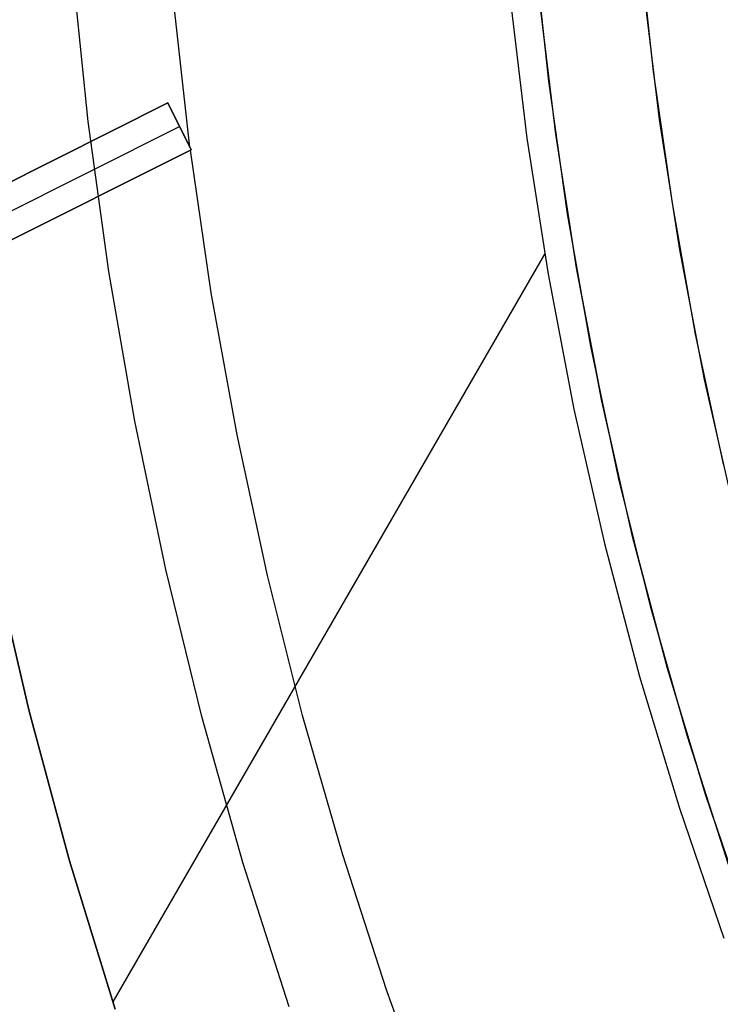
# Model space of a CAD drawing. Header units: millimetres. Extents: x 10802 to 11966, y -167 to 850.
# Tile 13 of 182: x 11298 to 11311, y 456 to 475. Entities that reach past the tile are written whole.
import ezdxf

# ---------------------------------------------------------------- set-up
doc = ezdxf.new("R2010")
doc.units = ezdxf.units.MM
doc.layers.add('1', color=7, linetype='Continuous')
doc.layers.add('color', color=7, linetype='Continuous')

msp = doc.modelspace()

# ---------------------------------------------------------------- linework, layer by layer
at = {"layer": '1', "color": 29, "true_color": 0x4d342b}
for p, q in [((11307.407, 475.155, 65.657), (11307.72, 472.548, 65.657)), ((11308.27, 472.624, 46.264), (11307.959, 475.212, 46.264)), ((11308.27, 472.624, 34.462), (11307.959, 475.212, 34.462)), ((11308.27, 472.624, 40.363), (11307.959, 475.212, 40.363)), ((11307.72, 472.548, 65.657), (11308.123, 469.953, 65.657)), ((11308.67, 470.048, 46.264), (11308.27, 472.624, 46.264)), ((11308.67, 470.048, 34.462), (11308.27, 472.624, 34.462)), ((11308.67, 470.048, 40.363), (11308.27, 472.624, 40.363)), ((11308.057, 470.336, 65.657), (11299.817, 456.064, 65.657)), ((11308.123, 469.953, 65.657), (11308.616, 467.374, 65.657)), ((11309.159, 467.487, 46.264), (11308.67, 470.048, 46.264)), ((11309.159, 467.487, 34.462), (11308.67, 470.048, 34.462)), ((11309.159, 467.487, 40.363), (11308.67, 470.048, 40.363)), ((11309.737, 464.946, 46.264), (11309.159, 467.487, 46.264)), ((11309.737, 464.946, 34.462), (11309.159, 467.487, 34.462)), ((11309.737, 464.946, 40.363), (11309.159, 467.487, 40.363)), ((11308.616, 467.374, 65.657), (11309.198, 464.813, 65.657)), ((11309.198, 464.813, 65.657), (11309.869, 462.274, 65.657)), ((11310.403, 462.425, 46.264), (11309.737, 464.946, 46.264)), ((11310.403, 462.425, 34.462), (11309.737, 464.946, 34.462)), ((11310.403, 462.425, 40.363), (11309.737, 464.946, 40.363)), ((11297.549, 464.498, 59.568), (11298.223, 461.613, 59.568)), ((11298.223, 461.613, 65.657), (11297.549, 464.498, 65.657)), ((11298.223, 461.613, 62.612), (11297.549, 464.498, 62.612)), ((11311.157, 459.93, 46.264), (11310.403, 462.425, 46.264)), ((11311.157, 459.93, 34.462), (11310.403, 462.425, 34.462)), ((11311.157, 459.93, 40.363), (11310.403, 462.425, 40.363)), ((11309.869, 462.274, 65.657), (11310.628, 459.76, 65.657)), ((11298.223, 461.613, 59.568), (11298.995, 458.753, 59.568)), ((11298.995, 458.753, 65.657), (11298.223, 461.613, 65.657)), ((11298.995, 458.753, 62.612), (11298.223, 461.613, 62.612)), ((11311.996, 457.462, 46.264), (11311.157, 459.93, 46.264)), ((11311.996, 457.462, 34.462), (11311.157, 459.93, 34.462)), ((11311.996, 457.462, 40.363), (11311.157, 459.93, 40.363)), ((11310.628, 459.76, 65.657), (11311.474, 457.274, 65.657)), ((11298.995, 458.753, 59.568), (11299.863, 455.922, 59.568)), ((11299.863, 455.922, 65.657), (11298.995, 458.753, 65.657)), ((11299.863, 455.922, 62.612), (11298.995, 458.753, 62.612))]:
    msp.add_line(p, q, dxfattribs=at)
at = {"layer": 'color', "color": 254, "true_color": 0xcad1ee}
for p, q in [((11309.86, 476.342, 14.26), (11310.13, 473.819, 14.26)), ((11308.137, 473.637, 13.408), (11307.866, 476.183, 13.408)), ((11299.35, 472.867, 9.65), (11299.055, 475.745, 9.65)), ((11310.25, 472.905, 34.462), (11309.95, 475.407, 34.462)), ((11310.25, 472.905, 24.361), (11309.95, 475.407, 24.361)), ((11301.291, 472.375, 8.272), (11300.978, 475.188, 8.272)), ((11308.269, 472.632, 34.462), (11307.96, 475.203, 34.462)), ((11308.269, 472.632, 23.935), (11307.96, 475.203, 23.935)), ((11308.495, 471.101, 13.408), (11308.137, 473.637, 13.408)), ((11310.13, 473.819, 14.26), (11310.488, 471.307, 14.26)), ((11292.784, 469.168, 4.49), (11300.868, 473.22, 8.137)), ((11300.868, 473.22, 6.662), (11293.126, 469.339, -8.338)), ((11300.868, 473.22, 8.137), (11301.316, 472.326, 8.279)), ((11300.868, 473.22, 6.662), (11300.868, 473.22, 8.137)), ((11301.316, 472.326, 6.662), (11300.868, 473.22, 6.662)), ((11301.316, 472.326, 7.471), (11300.868, 473.22, 7.471)), ((11310.636, 470.414, 34.462), (11310.25, 472.905, 34.462)), ((11310.636, 470.414, 24.361), (11310.25, 472.905, 24.361)), ((11293.35, 468.892, -8.338), (11301.092, 472.773, 6.662)), ((11299.744, 470, 9.65), (11299.35, 472.867, 9.65)), ((11301.092, 472.773, 8.208), (11301.092, 472.773, 6.662)), ((11308.665, 470.074, 34.462), (11308.269, 472.632, 34.462)), ((11308.665, 470.074, 23.935), (11308.269, 472.632, 23.935)), ((11301.316, 472.326, 8.279), (11293.232, 468.274, 4.62)), ((11293.574, 468.445, -8.338), (11301.316, 472.326, 6.662)), ((11301.316, 472.326, 6.662), (11301.316, 472.326, 8.279)), ((11301.698, 469.595, 8.272), (11301.299, 472.317, 8.272)), ((11310.488, 471.307, 14.26), (11310.932, 468.809, 14.26)), ((11308.939, 468.579, 13.408), (11308.495, 471.101, 13.408)), ((11311.108, 467.939, 34.462), (11310.636, 470.414, 34.462)), ((11311.108, 467.939, 24.361), (11310.636, 470.414, 24.361)), ((11309.15, 467.53, 34.462), (11308.665, 470.074, 34.462)), ((11309.15, 467.53, 23.935), (11308.665, 470.074, 23.935)), ((11300.237, 467.149, 9.65), (11299.744, 470, 9.65)), ((11302.189, 466.888, 8.272), (11301.698, 469.595, 8.272)), ((11310.932, 468.809, 14.26), (11311.463, 466.328, 14.26)), ((11309.469, 466.073, 13.408), (11308.939, 468.579, 13.408)), ((11311.665, 465.481, 34.462), (11311.108, 467.939, 34.462)), ((11311.665, 465.481, 24.361), (11311.108, 467.939, 24.361)), ((11309.723, 465.005, 34.462), (11309.15, 467.53, 34.462)), ((11309.723, 465.005, 23.935), (11309.15, 467.53, 23.935)), ((11300.828, 464.316, 9.65), (11300.237, 467.149, 9.65)), ((11302.77, 464.198, 8.272), (11302.189, 466.888, 8.272)), ((11310.085, 463.587, 13.408), (11309.469, 466.073, 13.408)), ((11310.382, 462.502, 34.462), (11309.723, 465.005, 34.462)), ((11310.382, 462.502, 23.935), (11309.723, 465.005, 23.935)), ((11301.516, 461.506, 9.65), (11300.828, 464.316, 9.65)), ((11303.44, 461.53, 8.272), (11302.77, 464.198, 8.272)), ((11310.784, 461.124, 13.408), (11310.085, 463.587, 13.408)), ((11311.127, 460.022, 34.462), (11310.382, 462.502, 34.462)), ((11311.127, 460.022, 23.935), (11310.382, 462.502, 23.935)), ((11302.301, 458.721, 9.65), (11301.516, 461.506, 9.65)), ((11304.201, 458.886, 8.272), (11303.44, 461.53, 8.272)), ((11311.568, 458.686, 13.408), (11310.784, 461.124, 13.408)), ((11311.957, 457.57, 34.462), (11311.127, 460.022, 34.462)), ((11311.957, 457.57, 23.935), (11311.127, 460.022, 23.935)), ((11305.049, 456.269, 8.272), (11304.201, 458.886, 8.272)), ((11303.182, 455.965, 9.65), (11302.301, 458.721, 9.65)), ((11305.985, 453.682, 8.272), (11305.049, 456.269, 8.272))]:
    msp.add_line(p, q, dxfattribs=at)
at = {"layer": 'color'}
for p, q in [((11310.25, 472.905, 34.462), (11309.95, 475.407, 34.462)), ((11310.636, 470.414, 34.462), (11310.25, 472.905, 34.462)), ((11311.108, 467.939, 34.462), (11310.636, 470.414, 34.462)), ((11311.665, 465.481, 34.462), (11311.108, 467.939, 34.462))]:
    msp.add_line(p, q, dxfattribs=at)

doc.saveas('drawing.dxf')
